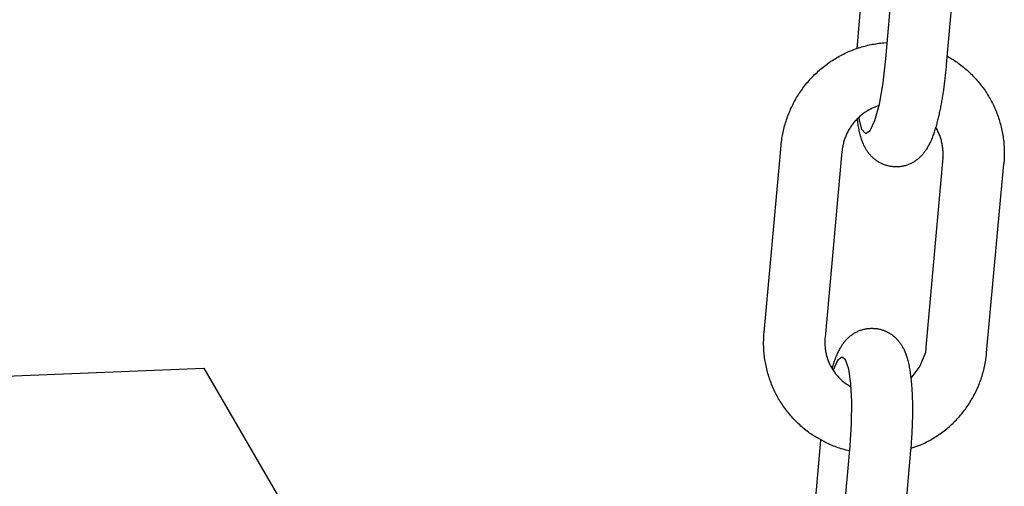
# Model space of a CAD drawing. Extents: x -169 to 2224, y 0 to 2796.
# Tile 184 of 256: x 1568.867 to 1570.761, y 416.155 to 417.053. Entities that reach past the tile are written whole.
import ezdxf

# ---------------------------------------------------------------- set-up
doc = ezdxf.new("R2010")
doc.units = 0
doc.header["$MEASUREMENT"] = 0
doc.layers.add('FILL-CAP', color=1, linetype='CONTINUOUS')
doc.layers.add('SPILL-BUCKET', color=1, linetype='CONTINUOUS')

msp = doc.modelspace()

# ---------------------------------------------------------------- linework, layer by layer
at = {"layer": 'FILL-CAP', "linetype": 'Continuous'}
for p, q in [((1566.8217, 416.28395), (1569.22093, 416.38242)), ((1569.22093, 416.38242), (1569.42927, 416.024))]:
    msp.add_line(p, q, dxfattribs=at)
at = {"layer": 'SPILL-BUCKET', "color": 1, "linetype": 'Continuous'}
for p, q in [((1570.47864, 417.00437), (1570.50857, 417.34614)), ((1570.53339, 416.97749), (1570.5647, 417.33494)), ((1570.68117, 417.32664), (1570.64965, 416.96671)), ((1570.52301, 417.00778), (1570.52609, 417.0081)), ((1570.52609, 417.0081), (1570.52917, 417.00838)), ((1570.52917, 417.00838), (1570.53614, 417.00887)), ((1570.45475, 416.98817), (1570.45756, 416.98949)), ((1570.45756, 416.98949), (1570.46039, 416.99077)), ((1570.46039, 416.99077), (1570.46325, 416.99201)), ((1570.46325, 416.99201), (1570.46611, 416.9932)), ((1570.46611, 416.9932), (1570.469, 416.99436)), ((1570.469, 416.99436), (1570.4719, 416.99547)), ((1570.4719, 416.99547), (1570.47481, 416.99654)), ((1570.47481, 416.99654), (1570.47774, 416.99757)), ((1570.47774, 416.99757), (1570.48069, 416.99856)), ((1570.47807, 416.99766), (1570.4783, 417.00041)), ((1570.4783, 417.00041), (1570.47846, 417.00239)), ((1570.47846, 417.00239), (1570.47864, 417.00437)), ((1570.48069, 416.99856), (1570.48364, 416.9995)), ((1570.48364, 416.9995), (1570.48661, 417.0004)), ((1570.48661, 417.0004), (1570.48959, 417.00126)), ((1570.48959, 417.00126), (1570.49259, 417.00207)), ((1570.49259, 417.00207), (1570.49559, 417.00284)), ((1570.49559, 417.00284), (1570.49861, 417.00356)), ((1570.49861, 417.00356), (1570.50163, 417.00425)), ((1570.50163, 417.00425), (1570.50466, 417.00488)), ((1570.50466, 417.00488), (1570.5077, 417.00547)), ((1570.5077, 417.00547), (1570.51075, 417.00602)), ((1570.51075, 417.00602), (1570.51381, 417.00653)), ((1570.51381, 417.00653), (1570.51687, 417.00699)), ((1570.51687, 417.00699), (1570.51994, 417.0074)), ((1570.51994, 417.0074), (1570.52301, 417.00778)), ((1570.42259, 416.96923), (1570.42515, 416.97102)), ((1570.42515, 416.97102), (1570.42772, 416.97277)), ((1570.42772, 416.97277), (1570.43032, 416.97448)), ((1570.43032, 416.97448), (1570.43295, 416.97616)), ((1570.43295, 416.97616), (1570.4356, 416.9778)), ((1570.4356, 416.9778), (1570.43827, 416.9794)), ((1570.43827, 416.9794), (1570.44096, 416.98096)), ((1570.44096, 416.98096), (1570.44368, 416.98248)), ((1570.44368, 416.98248), (1570.44642, 416.98396)), ((1570.44642, 416.98396), (1570.44917, 416.98541)), ((1570.44917, 416.98541), (1570.45195, 416.98681)), ((1570.45195, 416.98681), (1570.45475, 416.98817)), ((1570.52807, 416.93128), (1570.53339, 416.97749)), ((1570.65107, 416.98284), (1570.6519, 416.98239)), ((1570.6519, 416.98239), (1570.65459, 416.98087)), ((1570.65459, 416.98087), (1570.65725, 416.97932)), ((1570.65725, 416.97932), (1570.65988, 416.97773)), ((1570.65988, 416.97773), (1570.6625, 416.9761)), ((1570.6625, 416.9761), (1570.66509, 416.97443)), ((1570.66509, 416.97443), (1570.66766, 416.97272)), ((1570.66766, 416.97272), (1570.6702, 416.97098)), ((1570.6702, 416.97098), (1570.67271, 416.9692)), ((1570.39856, 416.94938), (1570.40084, 416.95151)), ((1570.40084, 416.95151), (1570.40314, 416.95362)), ((1570.40314, 416.95362), (1570.40547, 416.9557)), ((1570.40547, 416.9557), (1570.40784, 416.95773)), ((1570.40784, 416.95773), (1570.41023, 416.95974)), ((1570.41023, 416.95974), (1570.41265, 416.96171)), ((1570.41265, 416.96171), (1570.41509, 416.96364)), ((1570.41509, 416.96364), (1570.41757, 416.96554)), ((1570.41757, 416.96554), (1570.42007, 416.9674)), ((1570.42007, 416.9674), (1570.42259, 416.96923)), ((1570.64829, 416.95249), (1570.648, 416.9497)), ((1570.64858, 416.9553), (1570.64829, 416.95249)), ((1570.64885, 416.95811), (1570.64858, 416.9553)), ((1570.64912, 416.96092), (1570.64885, 416.95811)), ((1570.64938, 416.96374), (1570.64912, 416.96092)), ((1570.64952, 416.96522), (1570.64938, 416.96374)), ((1570.64965, 416.96671), (1570.64952, 416.96522)), ((1570.67271, 416.9692), (1570.6752, 416.96738)), ((1570.6752, 416.96738), (1570.67766, 416.96553)), ((1570.67766, 416.96553), (1570.6801, 416.96364)), ((1570.6801, 416.96364), (1570.68251, 416.96171)), ((1570.68251, 416.96171), (1570.68489, 416.95975)), ((1570.68489, 416.95975), (1570.68724, 416.95776)), ((1570.68724, 416.95776), (1570.68956, 416.95573)), ((1570.68956, 416.95573), (1570.69185, 416.95367)), ((1570.69185, 416.95367), (1570.69411, 416.95157)), ((1570.69411, 416.95157), (1570.69635, 416.94944)), ((1570.38152, 416.93113), (1570.38353, 416.93351)), ((1570.38353, 416.93351), (1570.38558, 416.93587)), ((1570.38558, 416.93587), (1570.38766, 416.9382)), ((1570.38766, 416.9382), (1570.38978, 416.9405)), ((1570.38978, 416.9405), (1570.39193, 416.94277)), ((1570.39193, 416.94277), (1570.39411, 416.945)), ((1570.39411, 416.945), (1570.39632, 416.9472)), ((1570.39632, 416.9472), (1570.39856, 416.94938)), ((1570.64609, 416.93308), (1570.64574, 416.93035)), ((1570.64642, 416.93583), (1570.64609, 416.93308)), ((1570.64676, 416.93859), (1570.64642, 416.93583)), ((1570.64708, 416.94135), (1570.64676, 416.93859)), ((1570.6474, 416.94413), (1570.64708, 416.94135)), ((1570.6477, 416.94691), (1570.6474, 416.94413)), ((1570.648, 416.9497), (1570.6477, 416.94691)), ((1570.69635, 416.94944), (1570.69854, 416.94728)), ((1570.69854, 416.94728), (1570.70071, 416.94508)), ((1570.70071, 416.94508), (1570.70285, 416.94286)), ((1570.70285, 416.94286), (1570.70495, 416.9406)), ((1570.70495, 416.9406), (1570.70703, 416.93831)), ((1570.70703, 416.93831), (1570.70906, 416.93599)), ((1570.70906, 416.93599), (1570.71107, 416.93364)), ((1570.71107, 416.93364), (1570.71304, 416.93127)), ((1570.36665, 416.91103), (1570.36838, 416.91364)), ((1570.36838, 416.91364), (1570.37015, 416.91622)), ((1570.37015, 416.91622), (1570.37196, 416.91877)), ((1570.37196, 416.91877), (1570.3738, 416.9213)), ((1570.3738, 416.9213), (1570.37567, 416.92379)), ((1570.37567, 416.92379), (1570.37759, 416.92627)), ((1570.37759, 416.92627), (1570.37953, 416.92871)), ((1570.37953, 416.92871), (1570.38152, 416.93113)), ((1570.52079, 416.89052), (1570.52807, 416.93128)), ((1570.6435, 416.91416), (1570.6431, 416.9115)), ((1570.64389, 416.91682), (1570.6435, 416.91416)), ((1570.64427, 416.91951), (1570.64389, 416.91682)), ((1570.64465, 416.9222), (1570.64427, 416.91951)), ((1570.64502, 416.92491), (1570.64465, 416.9222)), ((1570.64538, 416.92762), (1570.64502, 416.92491)), ((1570.64574, 416.93035), (1570.64538, 416.92762)), ((1570.71304, 416.93127), (1570.71497, 416.92886)), ((1570.71497, 416.92886), (1570.71687, 416.92642)), ((1570.71687, 416.92642), (1570.71874, 416.92396)), ((1570.71874, 416.92396), (1570.72057, 416.92147)), ((1570.72057, 416.92147), (1570.72236, 416.91896)), ((1570.72236, 416.91896), (1570.72412, 416.91641)), ((1570.72412, 416.91641), (1570.72584, 416.91384)), ((1570.72584, 416.91384), (1570.72753, 416.91125)), ((1570.3556, 416.89215), (1570.35706, 416.89492)), ((1570.35706, 416.89492), (1570.35856, 416.89766)), ((1570.35856, 416.89766), (1570.3601, 416.90038)), ((1570.3601, 416.90038), (1570.36168, 416.90308)), ((1570.36168, 416.90308), (1570.3633, 416.90576)), ((1570.3633, 416.90576), (1570.36496, 416.90841)), ((1570.36496, 416.90841), (1570.36665, 416.91103)), ((1570.64054, 416.89587), (1570.64009, 416.89332)), ((1570.64099, 416.89844), (1570.64054, 416.89587)), ((1570.64142, 416.90102), (1570.64099, 416.89844)), ((1570.64185, 416.90362), (1570.64142, 416.90102)), ((1570.64227, 416.90623), (1570.64185, 416.90362)), ((1570.64269, 416.90886), (1570.64227, 416.90623)), ((1570.6431, 416.9115), (1570.64269, 416.90886)), ((1570.72753, 416.91125), (1570.72917, 416.90863)), ((1570.72917, 416.90863), (1570.73078, 416.90599)), ((1570.73078, 416.90599), (1570.73235, 416.90332)), ((1570.73235, 416.90332), (1570.73388, 416.90063)), ((1570.73388, 416.90063), (1570.73537, 416.89792)), ((1570.73537, 416.89792), (1570.73682, 416.89518)), ((1570.73682, 416.89518), (1570.73824, 416.89243)), ((1570.34766, 416.87516), (1570.34888, 416.87804)), ((1570.34888, 416.87804), (1570.35014, 416.8809)), ((1570.35014, 416.8809), (1570.35144, 416.88374)), ((1570.35144, 416.88374), (1570.35279, 416.88657)), ((1570.35279, 416.88657), (1570.35417, 416.88937)), ((1570.35417, 416.88937), (1570.3556, 416.89215)), ((1570.49444, 416.87526), (1570.4927, 416.87409)), ((1570.4962, 416.87639), (1570.49444, 416.87526)), ((1570.49799, 416.87748), (1570.4962, 416.87639)), ((1570.4998, 416.87854), (1570.49799, 416.87748)), ((1570.50162, 416.87956), (1570.4998, 416.87854)), ((1570.50347, 416.88054), (1570.50162, 416.87956)), ((1570.50534, 416.88148), (1570.50347, 416.88054)), ((1570.50723, 416.88238), (1570.50534, 416.88148)), ((1570.50913, 416.88324), (1570.50723, 416.88238)), ((1570.51105, 416.88406), (1570.50913, 416.88324)), ((1570.52001, 416.88765), (1570.51105, 416.88406)), ((1570.51223, 416.85894), (1570.52079, 416.89052)), ((1570.63669, 416.87591), (1570.63618, 416.87349)), ((1570.6372, 416.87835), (1570.63669, 416.87591)), ((1570.6377, 416.8808), (1570.6372, 416.87835)), ((1570.6382, 416.88327), (1570.6377, 416.8808)), ((1570.63868, 416.88576), (1570.6382, 416.88327)), ((1570.63916, 416.88826), (1570.63868, 416.88576)), ((1570.63963, 416.89078), (1570.63916, 416.88826)), ((1570.64009, 416.89332), (1570.63963, 416.89078)), ((1570.73824, 416.89243), (1570.73961, 416.88965)), ((1570.73961, 416.88965), (1570.74094, 416.88686)), ((1570.74094, 416.88686), (1570.74223, 416.88404)), ((1570.74223, 416.88404), (1570.74349, 416.88121)), ((1570.74349, 416.88121), (1570.7447, 416.87835)), ((1570.7447, 416.87835), (1570.74587, 416.87548)), ((1570.74587, 416.87548), (1570.747, 416.87259)), ((1570.34028, 416.85457), (1570.3412, 416.85755)), ((1570.3412, 416.85755), (1570.34217, 416.86052)), ((1570.34217, 416.86052), (1570.34319, 416.86348)), ((1570.34319, 416.86348), (1570.34424, 416.86643)), ((1570.34424, 416.86643), (1570.34534, 416.86935)), ((1570.34534, 416.86935), (1570.34648, 416.87227)), ((1570.34648, 416.87227), (1570.34766, 416.87516)), ((1570.4739, 416.85738), (1570.47253, 416.85578)), ((1570.47531, 416.85895), (1570.4739, 416.85738)), ((1570.47674, 416.86048), (1570.47531, 416.85895)), ((1570.47821, 416.86199), (1570.47674, 416.86048)), ((1570.47971, 416.86347), (1570.47821, 416.86199)), ((1570.47851, 416.86152), (1570.47843, 416.8622)), ((1570.47882, 416.85908), (1570.47851, 416.86152)), ((1570.47915, 416.85668), (1570.47882, 416.85908)), ((1570.4795, 416.85422), (1570.47915, 416.85668)), ((1570.48123, 416.86491), (1570.47971, 416.86347)), ((1570.48089, 416.86452), (1570.48673, 416.84232)), ((1570.48279, 416.86632), (1570.48123, 416.86491)), ((1570.48437, 416.8677), (1570.48279, 416.86632)), ((1570.48599, 416.86905), (1570.48437, 416.8677)), ((1570.48763, 416.87036), (1570.48599, 416.86905)), ((1570.48929, 416.87164), (1570.48763, 416.87036)), ((1570.49098, 416.87288), (1570.48929, 416.87164)), ((1570.4927, 416.87409), (1570.49098, 416.87288)), ((1570.50314, 416.8394), (1570.51223, 416.85894)), ((1570.63228, 416.85697), (1570.63168, 416.85468)), ((1570.63287, 416.85929), (1570.63228, 416.85697)), ((1570.63344, 416.86161), (1570.63287, 416.85929)), ((1570.63401, 416.86396), (1570.63344, 416.86161)), ((1570.63457, 416.86632), (1570.63401, 416.86396)), ((1570.63511, 416.86869), (1570.63457, 416.86632)), ((1570.63565, 416.87108), (1570.63511, 416.86869)), ((1570.63618, 416.87349), (1570.63565, 416.87108)), ((1570.747, 416.87259), (1570.74808, 416.86969)), ((1570.74808, 416.86969), (1570.74913, 416.86677)), ((1570.74913, 416.86677), (1570.75013, 416.86383)), ((1570.75013, 416.86383), (1570.75109, 416.86088)), ((1570.75109, 416.86088), (1570.75201, 416.85791)), ((1570.75201, 416.85791), (1570.75288, 416.85493)), ((1570.33562, 416.83641), (1570.33628, 416.83946)), ((1570.33628, 416.83946), (1570.337, 416.84251)), ((1570.337, 416.84251), (1570.33775, 416.84554)), ((1570.33775, 416.84554), (1570.33855, 416.84856)), ((1570.33855, 416.84856), (1570.33939, 416.85157)), ((1570.33939, 416.85157), (1570.34028, 416.85457)), ((1570.46071, 416.83839), (1570.45973, 416.83652)), ((1570.46173, 416.84023), (1570.46071, 416.83839)), ((1570.46278, 416.84206), (1570.46173, 416.84023)), ((1570.46388, 416.84386), (1570.46278, 416.84206)), ((1570.46501, 416.84564), (1570.46388, 416.84386)), ((1570.46617, 416.84739), (1570.46501, 416.84564)), ((1570.46738, 416.84912), (1570.46617, 416.84739)), ((1570.46861, 416.85083), (1570.46738, 416.84912)), ((1570.46988, 416.85251), (1570.46861, 416.85083)), ((1570.47119, 416.85416), (1570.46988, 416.85251)), ((1570.47253, 416.85578), (1570.47119, 416.85416)), ((1570.47987, 416.8518), (1570.4795, 416.85422)), ((1570.48028, 416.84932), (1570.47987, 416.8518)), ((1570.4807, 416.84687), (1570.48028, 416.84932)), ((1570.48116, 416.84434), (1570.4807, 416.84687)), ((1570.48165, 416.84185), (1570.48116, 416.84434)), ((1570.48218, 416.8393), (1570.48165, 416.84185)), ((1570.48274, 416.83678), (1570.48218, 416.8393)), ((1570.48673, 416.84232), (1570.49438, 416.83369)), ((1570.49438, 416.83369), (1570.50314, 416.8394)), ((1570.62707, 416.83883), (1570.62634, 416.83659)), ((1570.62778, 416.84109), (1570.62707, 416.83883)), ((1570.62847, 416.84332), (1570.62778, 416.84109)), ((1570.62915, 416.84559), (1570.62847, 416.84332)), ((1570.6298, 416.84784), (1570.62915, 416.84559)), ((1570.63071, 416.84324), (1570.62922, 416.84578)), ((1570.63045, 416.85011), (1570.6298, 416.84784)), ((1570.63107, 416.85238), (1570.63045, 416.85011)), ((1570.63171, 416.84142), (1570.63071, 416.84324)), ((1570.63168, 416.85468), (1570.63107, 416.85238)), ((1570.63267, 416.83958), (1570.63171, 416.84142)), ((1570.63359, 416.83773), (1570.63267, 416.83958)), ((1570.63448, 416.83585), (1570.63359, 416.83773)), ((1570.75288, 416.85493), (1570.75372, 416.85194)), ((1570.75372, 416.85194), (1570.75451, 416.84894)), ((1570.75451, 416.84894), (1570.75525, 416.84592)), ((1570.75525, 416.84592), (1570.75595, 416.84289)), ((1570.75595, 416.84289), (1570.75661, 416.83986)), ((1570.75661, 416.83986), (1570.75723, 416.83681)), ((1570.33253, 416.81794), (1570.33293, 416.82103)), ((1570.33293, 416.82103), (1570.33338, 416.82412)), ((1570.33338, 416.82412), (1570.33387, 416.82721)), ((1570.33387, 416.82721), (1570.33441, 416.83028)), ((1570.33441, 416.83028), (1570.33499, 416.83335)), ((1570.33499, 416.83335), (1570.33562, 416.83641)), ((1570.45268, 416.81895), (1570.4521, 416.81693)), ((1570.4533, 416.82096), (1570.45268, 416.81895)), ((1570.45396, 416.82296), (1570.4533, 416.82096)), ((1570.45467, 416.82495), (1570.45396, 416.82296)), ((1570.45541, 416.82692), (1570.45467, 416.82495)), ((1570.45619, 416.82887), (1570.45541, 416.82692)), ((1570.45702, 416.83081), (1570.45619, 416.82887)), ((1570.45788, 416.83273), (1570.45702, 416.83081)), ((1570.45879, 416.83464), (1570.45788, 416.83273)), ((1570.45973, 416.83652), (1570.45879, 416.83464)), ((1570.48332, 416.83429), (1570.48274, 416.83678)), ((1570.48395, 416.83183), (1570.48332, 416.83429)), ((1570.48456, 416.82954), (1570.48395, 416.83183)), ((1570.48521, 416.82726), (1570.48456, 416.82954)), ((1570.48584, 416.82519), (1570.48521, 416.82726)), ((1570.4865, 416.82313), (1570.48584, 416.82519)), ((1570.48713, 416.82126), (1570.4865, 416.82313)), ((1570.4878, 416.8194), (1570.48713, 416.82126)), ((1570.48844, 416.81769), (1570.4878, 416.8194)), ((1570.62023, 416.8205), (1570.61919, 416.81815)), ((1570.62125, 416.82289), (1570.62023, 416.8205)), ((1570.62219, 416.82519), (1570.62125, 416.82289)), ((1570.6231, 416.82753), (1570.62219, 416.82519)), ((1570.62395, 416.82979), (1570.6231, 416.82753)), ((1570.62478, 416.83208), (1570.62395, 416.82979)), ((1570.62557, 416.83432), (1570.62478, 416.83208)), ((1570.62634, 416.83659), (1570.62557, 416.83432)), ((1570.63532, 416.83395), (1570.63448, 416.83585)), ((1570.63613, 416.83203), (1570.63532, 416.83395)), ((1570.63689, 416.8301), (1570.63613, 416.83203)), ((1570.63761, 416.82815), (1570.63689, 416.8301)), ((1570.63829, 416.82619), (1570.63761, 416.82815)), ((1570.63893, 416.82421), (1570.63829, 416.82619)), ((1570.63953, 416.82221), (1570.63893, 416.82421)), ((1570.64009, 416.8202), (1570.63953, 416.82221)), ((1570.6406, 416.81819), (1570.64009, 416.8202)), ((1570.75723, 416.83681), (1570.7578, 416.83375)), ((1570.7578, 416.83375), (1570.75833, 416.83069)), ((1570.75833, 416.83069), (1570.75881, 416.82762)), ((1570.75881, 416.82762), (1570.75925, 416.82453)), ((1570.75925, 416.82453), (1570.75965, 416.82145)), ((1570.75965, 416.82145), (1570.75999, 416.81835)), ((1570.29904, 416.45109), (1570.33179, 416.81104)), ((1570.33179, 416.81104), (1570.33197, 416.81294)), ((1570.33197, 416.81294), (1570.33217, 416.81484)), ((1570.33217, 416.81484), (1570.33253, 416.81794)), ((1570.44902, 416.80078), (1570.44885, 416.79905)), ((1570.44922, 416.8025), (1570.44902, 416.80078)), ((1570.4495, 416.80458), (1570.44922, 416.8025)), ((1570.44983, 416.80666), (1570.4495, 416.80458)), ((1570.4502, 416.80873), (1570.44983, 416.80666)), ((1570.45061, 416.81079), (1570.4502, 416.80873)), ((1570.45106, 416.81285), (1570.45061, 416.81079)), ((1570.45156, 416.81489), (1570.45106, 416.81285)), ((1570.4521, 416.81693), (1570.45156, 416.81489)), ((1570.48912, 416.81599), (1570.48844, 416.81769)), ((1570.48978, 416.8144), (1570.48912, 416.81599)), ((1570.49047, 416.81282), (1570.48978, 416.8144)), ((1570.49114, 416.81134), (1570.49047, 416.81282)), ((1570.49185, 416.80985), (1570.49114, 416.81134)), ((1570.49255, 416.80845), (1570.49185, 416.80985)), ((1570.49329, 416.80704), (1570.49255, 416.80845)), ((1570.49403, 416.80569), (1570.49329, 416.80704)), ((1570.49479, 416.80434), (1570.49403, 416.80569)), ((1570.49556, 416.80304), (1570.49479, 416.80434)), ((1570.49637, 416.80174), (1570.49556, 416.80304)), ((1570.49718, 416.80049), (1570.49637, 416.80174)), ((1570.49802, 416.79923), (1570.49718, 416.80049)), ((1570.60875, 416.79974), (1570.6078, 416.79842)), ((1570.60967, 416.80105), (1570.60875, 416.79974)), ((1570.61062, 416.80246), (1570.60967, 416.80105)), ((1570.61153, 416.80387), (1570.61062, 416.80246)), ((1570.61248, 416.80539), (1570.61153, 416.80387)), ((1570.61339, 416.80692), (1570.61248, 416.80539)), ((1570.61435, 416.80859), (1570.61339, 416.80692)), ((1570.61528, 416.81027), (1570.61435, 416.80859)), ((1570.61626, 416.81213), (1570.61528, 416.81027)), ((1570.61721, 416.814), (1570.61626, 416.81213)), ((1570.61822, 416.81607), (1570.61721, 416.814)), ((1570.61919, 416.81815), (1570.61822, 416.81607)), ((1570.64108, 416.81615), (1570.6406, 416.81819)), ((1570.64151, 416.81411), (1570.64108, 416.81615)), ((1570.64189, 416.81206), (1570.64151, 416.81411)), ((1570.64224, 416.81), (1570.64189, 416.81206)), ((1570.64254, 416.80793), (1570.64224, 416.81)), ((1570.6428, 416.80586), (1570.64254, 416.80793)), ((1570.64301, 416.80378), (1570.6428, 416.80586)), ((1570.64318, 416.8017), (1570.64301, 416.80378)), ((1570.64331, 416.79961), (1570.64318, 416.8017)), ((1570.6434, 416.79751), (1570.64331, 416.79961)), ((1570.75999, 416.81835), (1570.7603, 416.81526)), ((1570.7603, 416.81526), (1570.76056, 416.81215)), ((1570.76056, 416.81215), (1570.76078, 416.80905)), ((1570.76078, 416.80905), (1570.76095, 416.80593)), ((1570.76095, 416.80593), (1570.76108, 416.80282)), ((1570.76108, 416.80282), (1570.76116, 416.7997)), ((1570.76116, 416.7997), (1570.7612, 416.79659)), ((1570.44885, 416.79905), (1570.41633, 416.44159)), ((1570.49888, 416.79801), (1570.49802, 416.79923)), ((1570.49977, 416.79679), (1570.49888, 416.79801)), ((1570.50068, 416.79561), (1570.49977, 416.79679)), ((1570.50162, 416.79443), (1570.50068, 416.79561)), ((1570.50258, 416.79327), (1570.50162, 416.79443)), ((1570.50358, 416.79213), (1570.50258, 416.79327)), ((1570.50459, 416.79101), (1570.50358, 416.79213)), ((1570.50564, 416.7899), (1570.50459, 416.79101)), ((1570.50671, 416.78882), (1570.50564, 416.7899)), ((1570.50782, 416.78775), (1570.50671, 416.78882)), ((1570.50895, 416.78671), (1570.50782, 416.78775)), ((1570.51011, 416.78568), (1570.50895, 416.78671)), ((1570.5113, 416.78468), (1570.51011, 416.78568)), ((1570.51251, 416.7837), (1570.5113, 416.78468)), ((1570.51376, 416.78275), (1570.51251, 416.7837)), ((1570.51503, 416.78183), (1570.51376, 416.78275)), ((1570.51633, 416.78092), (1570.51503, 416.78183)), ((1570.51766, 416.78005), (1570.51633, 416.78092)), ((1570.59057, 416.78145), (1570.58917, 416.7805)), ((1570.59181, 416.78234), (1570.59057, 416.78145)), ((1570.59302, 416.78325), (1570.59181, 416.78234)), ((1570.59421, 416.78418), (1570.59302, 416.78325)), ((1570.59537, 416.78513), (1570.59421, 416.78418)), ((1570.59652, 416.78611), (1570.59537, 416.78513)), ((1570.59764, 416.78711), (1570.59652, 416.78611)), ((1570.59874, 416.78813), (1570.59764, 416.78711)), ((1570.59981, 416.78917), (1570.59874, 416.78813)), ((1570.60088, 416.79024), (1570.59981, 416.78917)), ((1570.6019, 416.79133), (1570.60088, 416.79024)), ((1570.60293, 416.79245), (1570.6019, 416.79133)), ((1570.60393, 416.79358), (1570.60293, 416.79245)), ((1570.60492, 416.79476), (1570.60393, 416.79358)), ((1570.60589, 416.79594), (1570.60492, 416.79476)), ((1570.60686, 416.79718), (1570.60589, 416.79594)), ((1570.6078, 416.79842), (1570.60686, 416.79718)), ((1570.64317, 416.78703), (1570.61065, 416.42957)), ((1570.64317, 416.78703), (1570.6433, 416.78913)), ((1570.6433, 416.78913), (1570.64339, 416.79123)), ((1570.64339, 416.79123), (1570.64344, 416.79332)), ((1570.64344, 416.79542), (1570.6434, 416.79751)), ((1570.64344, 416.79332), (1570.64344, 416.79542)), ((1570.76072, 416.78101), (1570.76053, 416.77838)), ((1570.76091, 416.78412), (1570.76072, 416.78101)), ((1570.76105, 416.78724), (1570.76091, 416.78412)), ((1570.76114, 416.79035), (1570.76105, 416.78724)), ((1570.76119, 416.79347), (1570.76114, 416.79035)), ((1570.7612, 416.79659), (1570.76119, 416.79347)), ((1570.51902, 416.77921), (1570.51766, 416.78005)), ((1570.5204, 416.7784), (1570.51902, 416.77921)), ((1570.52264, 416.77718), (1570.5204, 416.7784)), ((1570.5232, 416.77689), (1570.52292, 416.77703)), ((1570.52362, 416.77667), (1570.5232, 416.77689)), ((1570.52422, 416.77638), (1570.52362, 416.77667)), ((1570.52481, 416.77609), (1570.52422, 416.77638)), ((1570.52629, 416.7754), (1570.52481, 416.77609)), ((1570.52778, 416.77475), (1570.52629, 416.7754)), ((1570.52929, 416.77413), (1570.52778, 416.77475)), ((1570.53083, 416.77356), (1570.52929, 416.77413)), ((1570.53238, 416.77302), (1570.53083, 416.77356)), ((1570.53395, 416.77252), (1570.53238, 416.77302)), ((1570.53554, 416.77206), (1570.53395, 416.77252)), ((1570.53715, 416.77164), (1570.53554, 416.77206)), ((1570.53877, 416.77127), (1570.53715, 416.77164)), ((1570.5404, 416.77093), (1570.53877, 416.77127)), ((1570.54205, 416.77064), (1570.5404, 416.77093)), ((1570.5437, 416.77039), (1570.54205, 416.77064)), ((1570.54537, 416.77017), (1570.5437, 416.77039)), ((1570.54705, 416.77002), (1570.54537, 416.77017)), ((1570.5473, 416.77001), (1570.54705, 416.77002)), ((1570.54755, 416.76999), (1570.5473, 416.77001)), ((1570.54902, 416.76987), (1570.54755, 416.76998)), ((1570.55046, 416.76979), (1570.54902, 416.76988)), ((1570.55189, 416.76972), (1570.55046, 416.76979)), ((1570.55359, 416.7697), (1570.55189, 416.76972)), ((1570.55529, 416.76972), (1570.55359, 416.7697)), ((1570.55699, 416.76978), (1570.55529, 416.76972)), ((1570.55869, 416.7699), (1570.55699, 416.76978)), ((1570.5604, 416.77006), (1570.55869, 416.7699)), ((1570.56209, 416.77026), (1570.5604, 416.77006)), ((1570.56379, 416.77051), (1570.56209, 416.77026)), ((1570.56548, 416.77081), (1570.56379, 416.77051)), ((1570.56717, 416.77115), (1570.56548, 416.77081)), ((1570.56884, 416.77155), (1570.56717, 416.77115)), ((1570.57051, 416.77198), (1570.56884, 416.77155)), ((1570.57216, 416.77246), (1570.57051, 416.77198)), ((1570.5738, 416.77298), (1570.57216, 416.77246)), ((1570.57543, 416.77355), (1570.5738, 416.77298)), ((1570.57704, 416.77417), (1570.57543, 416.77355)), ((1570.57863, 416.77482), (1570.57704, 416.77417)), ((1570.58021, 416.77552), (1570.57863, 416.77482)), ((1570.58176, 416.77625), (1570.58021, 416.77552)), ((1570.58329, 416.77703), (1570.58176, 416.77625)), ((1570.5848, 416.77784), (1570.58329, 416.77703)), ((1570.58629, 416.7787), (1570.5848, 416.77784)), ((1570.58774, 416.77958), (1570.58629, 416.7787)), ((1570.58917, 416.7805), (1570.58774, 416.77958)), ((1570.72723, 416.41214), (1570.76031, 416.77576)), ((1570.76053, 416.77838), (1570.76031, 416.77576)), ((1570.49574, 416.45832), (1570.49744, 416.45857)), ((1570.49744, 416.45857), (1570.49914, 416.45878)), ((1570.49914, 416.45878), (1570.50084, 416.45894)), ((1570.50084, 416.45894), (1570.50254, 416.45905)), ((1570.50254, 416.45905), (1570.50425, 416.45911)), ((1570.50425, 416.45911), (1570.50594, 416.45914)), ((1570.50594, 416.45914), (1570.50764, 416.45911)), ((1570.50764, 416.45911), (1570.50908, 416.45905)), ((1570.50908, 416.45905), (1570.51051, 416.45895)), ((1570.51051, 416.45896), (1570.51199, 416.45885)), ((1570.51198, 416.45884), (1570.51223, 416.45883)), ((1570.51223, 416.45883), (1570.51249, 416.45881)), ((1570.51249, 416.45881), (1570.51416, 416.45866)), ((1570.51416, 416.45866), (1570.51583, 416.45845)), ((1570.29821, 416.43649), (1570.29831, 416.43961)), ((1570.29831, 416.43961), (1570.29845, 416.44273)), ((1570.29845, 416.44273), (1570.29863, 416.44584)), ((1570.29863, 416.44584), (1570.29882, 416.44847)), ((1570.29882, 416.44847), (1570.29904, 416.45109)), ((1570.41618, 416.43981), (1570.41605, 416.43772)), ((1570.41625, 416.4407), (1570.41618, 416.43981)), ((1570.41633, 416.44159), (1570.41625, 416.4407)), ((1570.45866, 416.43859), (1570.45972, 416.43966)), ((1570.45972, 416.43966), (1570.4608, 416.4407)), ((1570.4608, 416.4407), (1570.4619, 416.44173)), ((1570.4619, 416.44173), (1570.46301, 416.44272)), ((1570.46301, 416.44272), (1570.46416, 416.44371)), ((1570.46416, 416.44371), (1570.46532, 416.44466)), ((1570.46532, 416.44466), (1570.46651, 416.44559)), ((1570.46651, 416.44559), (1570.46772, 416.44649)), ((1570.46772, 416.44649), (1570.46896, 416.44738)), ((1570.46896, 416.44738), (1570.47036, 416.44833)), ((1570.47036, 416.44833), (1570.47179, 416.44925)), ((1570.47179, 416.44925), (1570.47325, 416.45014)), ((1570.47325, 416.45014), (1570.47474, 416.45099)), ((1570.47474, 416.45099), (1570.47624, 416.45181)), ((1570.47624, 416.45181), (1570.47778, 416.45258)), ((1570.47778, 416.45258), (1570.47933, 416.45332)), ((1570.47933, 416.45332), (1570.4809, 416.45402)), ((1570.4809, 416.45402), (1570.48249, 416.45467)), ((1570.48249, 416.45467), (1570.48411, 416.45528)), ((1570.48411, 416.45528), (1570.48573, 416.45585)), ((1570.48573, 416.45585), (1570.48737, 416.45638)), ((1570.48737, 416.45638), (1570.48903, 416.45686)), ((1570.48903, 416.45686), (1570.49069, 416.45729)), ((1570.49069, 416.45729), (1570.49237, 416.45768)), ((1570.49237, 416.45768), (1570.49405, 416.45803)), ((1570.49405, 416.45803), (1570.49574, 416.45832)), ((1570.51583, 416.45845), (1570.51749, 416.45819)), ((1570.51749, 416.45819), (1570.51914, 416.4579)), ((1570.51914, 416.4579), (1570.52077, 416.45757)), ((1570.52077, 416.45757), (1570.52239, 416.45719)), ((1570.52239, 416.45719), (1570.52399, 416.45677)), ((1570.52399, 416.45677), (1570.52558, 416.45631)), ((1570.52558, 416.45631), (1570.52715, 416.45582)), ((1570.52715, 416.45582), (1570.52871, 416.45528)), ((1570.52871, 416.45528), (1570.53024, 416.4547)), ((1570.53024, 416.4547), (1570.53176, 416.45409)), ((1570.53176, 416.45409), (1570.53418, 416.45301)), ((1570.53418, 416.45301), (1570.53472, 416.45275)), ((1570.53472, 416.45275), (1570.53532, 416.45246)), ((1570.53532, 416.45246), (1570.53591, 416.45216)), ((1570.53591, 416.45216), (1570.53633, 416.45195)), ((1570.53633, 416.45195), (1570.53775, 416.4512)), ((1570.53775, 416.4512), (1570.53914, 416.45043)), ((1570.53914, 416.45043), (1570.54052, 416.44962)), ((1570.54052, 416.44962), (1570.54187, 416.44878)), ((1570.54187, 416.44878), (1570.5432, 416.44791)), ((1570.5432, 416.44791), (1570.5445, 416.44701)), ((1570.5445, 416.44701), (1570.54577, 416.44608)), ((1570.54577, 416.44608), (1570.54702, 416.44513)), ((1570.54702, 416.44513), (1570.54824, 416.44415)), ((1570.54824, 416.44415), (1570.54943, 416.44315)), ((1570.54943, 416.44315), (1570.55059, 416.44213)), ((1570.55059, 416.44213), (1570.55172, 416.44108)), ((1570.55172, 416.44108), (1570.55282, 416.44002)), ((1570.55282, 416.44002), (1570.55389, 416.43893)), ((1570.29815, 416.43026), (1570.29816, 416.43338)), ((1570.29819, 416.42714), (1570.29815, 416.43026)), ((1570.29816, 416.43338), (1570.29821, 416.43649)), ((1570.29827, 416.42403), (1570.29819, 416.42714)), ((1570.2984, 416.42091), (1570.29827, 416.42403)), ((1570.29857, 416.4178), (1570.2984, 416.42091)), ((1570.41596, 416.43562), (1570.41592, 416.43353)), ((1570.41592, 416.43353), (1570.41592, 416.43143)), ((1570.41592, 416.43143), (1570.41596, 416.42933)), ((1570.41605, 416.43772), (1570.41596, 416.43562)), ((1570.41596, 416.42933), (1570.41604, 416.42724)), ((1570.41604, 416.42724), (1570.41617, 416.42515)), ((1570.41617, 416.42515), (1570.41634, 416.42307)), ((1570.41634, 416.42307), (1570.41656, 416.42099)), ((1570.41656, 416.42099), (1570.41682, 416.41891)), ((1570.44518, 416.42024), (1570.44614, 416.42191)), ((1570.44614, 416.42191), (1570.44705, 416.42344)), ((1570.44705, 416.42344), (1570.448, 416.42496)), ((1570.448, 416.42496), (1570.44891, 416.42638)), ((1570.44891, 416.42638), (1570.44986, 416.42778)), ((1570.44986, 416.42778), (1570.45078, 416.4291)), ((1570.45078, 416.4291), (1570.45174, 416.43041)), ((1570.45174, 416.43041), (1570.45267, 416.43166)), ((1570.45267, 416.43166), (1570.45365, 416.4329)), ((1570.45365, 416.4329), (1570.45461, 416.43408)), ((1570.45461, 416.43408), (1570.45561, 416.43526)), ((1570.45561, 416.43526), (1570.4566, 416.43639)), ((1570.4566, 416.43639), (1570.45763, 416.43751)), ((1570.45763, 416.43751), (1570.45866, 416.43859)), ((1570.55389, 416.43893), (1570.55494, 416.43783)), ((1570.55494, 416.43783), (1570.55596, 416.43671)), ((1570.55596, 416.43671), (1570.55695, 416.43556)), ((1570.55695, 416.43556), (1570.55791, 416.43441)), ((1570.55791, 416.43441), (1570.55885, 416.43323)), ((1570.55885, 416.43323), (1570.55976, 416.43204)), ((1570.55976, 416.43204), (1570.56065, 416.43082)), ((1570.56065, 416.43082), (1570.56151, 416.4296)), ((1570.56151, 416.4296), (1570.56235, 416.42835)), ((1570.56235, 416.42835), (1570.56317, 416.42709)), ((1570.56317, 416.42709), (1570.56397, 416.42579)), ((1570.56397, 416.42579), (1570.56474, 416.4245)), ((1570.56474, 416.4245), (1570.56551, 416.42315)), ((1570.56551, 416.42315), (1570.56624, 416.4218)), ((1570.56624, 416.4218), (1570.56698, 416.42039)), ((1570.29879, 416.41469), (1570.29857, 416.4178)), ((1570.29905, 416.41159), (1570.29879, 416.41469)), ((1570.29936, 416.40849), (1570.29905, 416.41159)), ((1570.29971, 416.4054), (1570.29936, 416.40849)), ((1570.3001, 416.40231), (1570.29971, 416.4054)), ((1570.30054, 416.39923), (1570.3001, 416.40231)), ((1570.41682, 416.41891), (1570.41712, 416.41685)), ((1570.41712, 416.41685), (1570.41746, 416.41479)), ((1570.41746, 416.41479), (1570.41785, 416.41273)), ((1570.41785, 416.41273), (1570.41828, 416.41069)), ((1570.41828, 416.41069), (1570.41875, 416.40866)), ((1570.41875, 416.40866), (1570.41927, 416.40664)), ((1570.41927, 416.40664), (1570.41982, 416.40463)), ((1570.41982, 416.40463), (1570.42042, 416.40264)), ((1570.42042, 416.40264), (1570.42106, 416.40066)), ((1570.43644, 416.40131), (1570.43735, 416.40364)), ((1570.43735, 416.40364), (1570.43829, 416.40595)), ((1570.43829, 416.40595), (1570.4393, 416.40833)), ((1570.4393, 416.40833), (1570.44035, 416.41068)), ((1570.4485, 416.40379), (1570.44034, 416.39687)), ((1570.44035, 416.41068), (1570.44132, 416.41277)), ((1570.44132, 416.41277), (1570.44232, 416.41484)), ((1570.44232, 416.41484), (1570.44327, 416.4167)), ((1570.44327, 416.4167), (1570.44425, 416.41857)), ((1570.44425, 416.41857), (1570.44518, 416.42024)), ((1570.45596, 416.3984), (1570.4485, 416.40379)), ((1570.56698, 416.42039), (1570.56768, 416.41898)), ((1570.56768, 416.41898), (1570.56839, 416.41749)), ((1570.56839, 416.41749), (1570.56907, 416.41601)), ((1570.56907, 416.41601), (1570.56976, 416.41443)), ((1570.56976, 416.41443), (1570.57041, 416.41285)), ((1570.57041, 416.41285), (1570.57109, 416.41114)), ((1570.57109, 416.41114), (1570.57173, 416.40944)), ((1570.57173, 416.40944), (1570.5724, 416.40757)), ((1570.5724, 416.40757), (1570.57303, 416.4057)), ((1570.57303, 416.4057), (1570.5737, 416.40364)), ((1570.5737, 416.40364), (1570.57432, 416.40158)), ((1570.60933, 416.41287), (1570.5989, 416.38619)), ((1570.72588, 416.40071), (1570.72631, 416.4038)), ((1570.72631, 416.4038), (1570.72669, 416.4069)), ((1570.72669, 416.4069), (1570.72697, 416.40951)), ((1570.72697, 416.40951), (1570.72723, 416.41214)), ((1570.30103, 416.39616), (1570.30054, 416.39923)), ((1570.30155, 416.39309), (1570.30103, 416.39616)), ((1570.30212, 416.39004), (1570.30155, 416.39309)), ((1570.30274, 416.38699), (1570.30212, 416.39004)), ((1570.3034, 416.38395), (1570.30274, 416.38699)), ((1570.3041, 416.38092), (1570.3034, 416.38395)), ((1570.42106, 416.40066), (1570.42174, 416.3987)), ((1570.42174, 416.3987), (1570.42247, 416.39674)), ((1570.42247, 416.39674), (1570.42323, 416.39481)), ((1570.42323, 416.39481), (1570.42403, 416.3929)), ((1570.42403, 416.3929), (1570.42488, 416.391)), ((1570.42488, 416.391), (1570.42576, 416.38912)), ((1570.42576, 416.38912), (1570.42668, 416.38726)), ((1570.42668, 416.38726), (1570.42765, 416.38542)), ((1570.42765, 416.38542), (1570.42865, 416.38361)), ((1570.42865, 416.38361), (1570.42968, 416.38182)), ((1570.42987, 416.38152), (1570.43106, 416.38551)), ((1570.43106, 416.38551), (1570.43175, 416.38775)), ((1570.43175, 416.38775), (1570.43247, 416.39001)), ((1570.44034, 416.39687), (1570.43197, 416.37828)), ((1570.43247, 416.39001), (1570.4332, 416.39224)), ((1570.4332, 416.39224), (1570.43397, 416.39451)), ((1570.43397, 416.39451), (1570.43475, 416.39675)), ((1570.43475, 416.39675), (1570.43558, 416.39904)), ((1570.43558, 416.39904), (1570.43644, 416.40131)), ((1570.46189, 416.38071), (1570.45596, 416.3984)), ((1570.57432, 416.40158), (1570.57497, 416.3993)), ((1570.57497, 416.3993), (1570.57559, 416.397)), ((1570.57559, 416.397), (1570.57621, 416.39454)), ((1570.57621, 416.39454), (1570.5768, 416.39206)), ((1570.5768, 416.39206), (1570.57736, 416.38954)), ((1570.57736, 416.38954), (1570.57789, 416.38698)), ((1570.57789, 416.38698), (1570.57837, 416.38449)), ((1570.57837, 416.38449), (1570.57884, 416.38197)), ((1570.5989, 416.38619), (1570.58147, 416.3635)), ((1570.72241, 416.38234), (1570.7231, 416.38538)), ((1570.7231, 416.38538), (1570.72375, 416.38842)), ((1570.72375, 416.38842), (1570.72435, 416.39149)), ((1570.72435, 416.39149), (1570.7249, 416.39455)), ((1570.7249, 416.39455), (1570.72541, 416.39763)), ((1570.72541, 416.39763), (1570.72588, 416.40071)), ((1570.30485, 416.37791), (1570.3041, 416.38092)), ((1570.30564, 416.3749), (1570.30485, 416.37791)), ((1570.30647, 416.37191), (1570.30564, 416.3749)), ((1570.30735, 416.36893), (1570.30647, 416.37191)), ((1570.30826, 416.36597), (1570.30735, 416.36893)), ((1570.30922, 416.36302), (1570.30826, 416.36597)), ((1570.42968, 416.38182), (1570.43076, 416.38005)), ((1570.42968, 416.38182), (1570.43076, 416.38005)), ((1570.43076, 416.38005), (1570.43187, 416.3783)), ((1570.43076, 416.38005), (1570.43187, 416.3783)), ((1570.43187, 416.3783), (1570.43303, 416.37658)), ((1570.43187, 416.3783), (1570.43303, 416.37658)), ((1570.43303, 416.37658), (1570.43421, 416.37489)), ((1570.43421, 416.37489), (1570.43543, 416.37322)), ((1570.43543, 416.37322), (1570.43669, 416.37158)), ((1570.43669, 416.37158), (1570.43799, 416.36996)), ((1570.43799, 416.36996), (1570.43931, 416.36838)), ((1570.43931, 416.36838), (1570.44067, 416.36682)), ((1570.44067, 416.36682), (1570.44206, 416.3653)), ((1570.44206, 416.3653), (1570.44349, 416.3638)), ((1570.44349, 416.3638), (1570.44495, 416.36234)), ((1570.46584, 416.35311), (1570.46189, 416.38071)), ((1570.57884, 416.38197), (1570.57926, 416.37952)), ((1570.57926, 416.37952), (1570.57966, 416.37703)), ((1570.57966, 416.37703), (1570.58003, 416.37461)), ((1570.58003, 416.37461), (1570.58038, 416.37216)), ((1570.58038, 416.37216), (1570.58071, 416.36975)), ((1570.58071, 416.36975), (1570.58102, 416.36731)), ((1570.58102, 416.36731), (1570.58131, 416.3649)), ((1570.58131, 416.3649), (1570.58159, 416.36246)), ((1570.7164, 416.3614), (1570.71738, 416.36435)), ((1570.71738, 416.36435), (1570.71833, 416.36732)), ((1570.71833, 416.36732), (1570.71923, 416.37029)), ((1570.71923, 416.37029), (1570.72009, 416.37329)), ((1570.72009, 416.37329), (1570.72091, 416.37629)), ((1570.72091, 416.37629), (1570.72168, 416.37931)), ((1570.72168, 416.37931), (1570.72241, 416.38234)), ((1570.31023, 416.36008), (1570.30922, 416.36302)), ((1570.31127, 416.35716), (1570.31023, 416.36008)), ((1570.31236, 416.35425), (1570.31127, 416.35716)), ((1570.31349, 416.35136), (1570.31236, 416.35425)), ((1570.31466, 416.34849), (1570.31349, 416.35136)), ((1570.31587, 416.34564), (1570.31466, 416.34849)), ((1570.31712, 416.34281), (1570.31587, 416.34564)), ((1570.44495, 416.36234), (1570.44643, 416.36091)), ((1570.44643, 416.36091), (1570.44795, 416.35952)), ((1570.44795, 416.35952), (1570.4495, 416.35815)), ((1570.4495, 416.35815), (1570.45108, 416.35682)), ((1570.45108, 416.35682), (1570.45268, 416.35553)), ((1570.45268, 416.35553), (1570.45432, 416.35427)), ((1570.45432, 416.35427), (1570.45598, 416.35304)), ((1570.45598, 416.35304), (1570.45767, 416.35186)), ((1570.45767, 416.35186), (1570.45938, 416.35071)), ((1570.45938, 416.35071), (1570.46111, 416.3496)), ((1570.46111, 416.3496), (1570.46287, 416.34852)), ((1570.46287, 416.34852), (1570.46617, 416.34662)), ((1570.46765, 416.31737), (1570.46584, 416.35311)), ((1570.58159, 416.36246), (1570.58184, 416.36005)), ((1570.58184, 416.36005), (1570.58209, 416.3576)), ((1570.58209, 416.3576), (1570.58231, 416.35517)), ((1570.58231, 416.35517), (1570.58253, 416.35271)), ((1570.58253, 416.35271), (1570.58273, 416.35026)), ((1570.58273, 416.35026), (1570.58292, 416.34778)), ((1570.58285, 416.34872), (1570.58292, 416.34778)), ((1570.58292, 416.34778), (1570.5831, 416.3453)), ((1570.5831, 416.3453), (1570.58326, 416.3428)), ((1570.70959, 416.34403), (1570.71083, 416.34688)), ((1570.71083, 416.34688), (1570.71203, 416.34975)), ((1570.71203, 416.34975), (1570.71318, 416.35264)), ((1570.71318, 416.35264), (1570.71429, 416.35555)), ((1570.71429, 416.35555), (1570.71537, 416.35846)), ((1570.71537, 416.35846), (1570.7164, 416.3614)), ((1570.31841, 416.33999), (1570.31712, 416.34281)), ((1570.31975, 416.33719), (1570.31841, 416.33999)), ((1570.32112, 416.33442), (1570.31975, 416.33719)), ((1570.32253, 416.33166), (1570.32112, 416.33442)), ((1570.32398, 416.32893), (1570.32253, 416.33166)), ((1570.32548, 416.32622), (1570.32398, 416.32893)), ((1570.32701, 416.32353), (1570.32548, 416.32622)), ((1570.58326, 416.3428), (1570.58341, 416.3403)), ((1570.58341, 416.3403), (1570.58356, 416.33777)), ((1570.58356, 416.33777), (1570.58369, 416.33525)), ((1570.58369, 416.33525), (1570.58381, 416.33269)), ((1570.58381, 416.33269), (1570.58391, 416.33014)), ((1570.58391, 416.33014), (1570.58401, 416.32756)), ((1570.58401, 416.32756), (1570.5841, 416.32498)), ((1570.69981, 416.32464), (1570.70132, 416.32734)), ((1570.70132, 416.32734), (1570.7028, 416.33007)), ((1570.7028, 416.33007), (1570.70424, 416.33283)), ((1570.70424, 416.33283), (1570.70564, 416.3356)), ((1570.70564, 416.3356), (1570.707, 416.33839)), ((1570.707, 416.33839), (1570.70831, 416.3412)), ((1570.70831, 416.3412), (1570.70959, 416.34403)), ((1570.32858, 416.32086), (1570.32701, 416.32353)), ((1570.33018, 416.31822), (1570.32858, 416.32086)), ((1570.33183, 416.3156), (1570.33018, 416.31822)), ((1570.33351, 416.313), (1570.33183, 416.3156)), ((1570.33523, 416.31043), (1570.33351, 416.313)), ((1570.33699, 416.30789), (1570.33523, 416.31043)), ((1570.33878, 416.30538), (1570.33699, 416.30789)), ((1570.46716, 416.2762), (1570.46765, 416.31737)), ((1570.5841, 416.32498), (1570.58418, 416.32238)), ((1570.58418, 416.32238), (1570.58425, 416.31977)), ((1570.58425, 416.31977), (1570.5843, 416.31714)), ((1570.5843, 416.31714), (1570.58435, 416.3145)), ((1570.58435, 416.3145), (1570.58439, 416.31185)), ((1570.58439, 416.31185), (1570.58442, 416.30918)), ((1570.58442, 416.30918), (1570.58443, 416.30651)), ((1570.68813, 416.30635), (1570.68991, 416.30889)), ((1570.68991, 416.30889), (1570.69165, 416.31145)), ((1570.69165, 416.31145), (1570.69336, 416.31404)), ((1570.69336, 416.31404), (1570.69503, 416.31665)), ((1570.69503, 416.31665), (1570.69666, 416.31929)), ((1570.69666, 416.31929), (1570.69825, 416.32195)), ((1570.69825, 416.32195), (1570.69981, 416.32464)), ((1570.34061, 416.30289), (1570.33878, 416.30538)), ((1570.34248, 416.30042), (1570.34061, 416.30289)), ((1570.34438, 416.29799), (1570.34248, 416.30042)), ((1570.34631, 416.29558), (1570.34438, 416.29799)), ((1570.34828, 416.2932), (1570.34631, 416.29558)), ((1570.35029, 416.29086), (1570.34828, 416.2932)), ((1570.35233, 416.28854), (1570.35029, 416.29086)), ((1570.3544, 416.28625), (1570.35233, 416.28854)), ((1570.58434, 416.29022), (1570.5843, 416.28747)), ((1570.58438, 416.29296), (1570.58434, 416.29022)), ((1570.58441, 416.29569), (1570.58438, 416.29296)), ((1570.58443, 416.29841), (1570.58441, 416.29569)), ((1570.58443, 416.30651), (1570.58444, 416.30382)), ((1570.58444, 416.30112), (1570.58443, 416.29841)), ((1570.58444, 416.30382), (1570.58444, 416.30112)), ((1570.67262, 416.28706), (1570.67468, 416.28937)), ((1570.67468, 416.28937), (1570.67671, 416.29171)), ((1570.67671, 416.29171), (1570.6787, 416.29408)), ((1570.6787, 416.29408), (1570.68065, 416.29648)), ((1570.68065, 416.29648), (1570.68257, 416.2989)), ((1570.68257, 416.2989), (1570.68446, 416.30136)), ((1570.68446, 416.30136), (1570.68631, 416.30385)), ((1570.68631, 416.30385), (1570.68813, 416.30635)), ((1570.3565, 416.28399), (1570.3544, 416.28625)), ((1570.35864, 416.28177), (1570.3565, 416.28399)), ((1570.36081, 416.27957), (1570.35864, 416.28177)), ((1570.36301, 416.27741), (1570.36081, 416.27957)), ((1570.36524, 416.27528), (1570.36301, 416.27741)), ((1570.3675, 416.27318), (1570.36524, 416.27528)), ((1570.36979, 416.27112), (1570.3675, 416.27318)), ((1570.37212, 416.26909), (1570.36979, 416.27112)), ((1570.37447, 416.26709), (1570.37212, 416.26909)), ((1570.46443, 416.23276), (1570.46716, 416.2762)), ((1570.58382, 416.27079), (1570.58371, 416.26799)), ((1570.58392, 416.27359), (1570.58382, 416.27079)), ((1570.58401, 416.27638), (1570.58392, 416.27359)), ((1570.5841, 416.27916), (1570.58401, 416.27638)), ((1570.58417, 416.28194), (1570.5841, 416.27916)), ((1570.58424, 416.28471), (1570.58417, 416.28194)), ((1570.5843, 416.28747), (1570.58424, 416.28471)), ((1570.65267, 416.26771), (1570.65501, 416.26973)), ((1570.65501, 416.26973), (1570.65732, 416.27178)), ((1570.65732, 416.27178), (1570.6596, 416.27387)), ((1570.6596, 416.27387), (1570.66185, 416.27598)), ((1570.66185, 416.27598), (1570.66406, 416.27814)), ((1570.66406, 416.27814), (1570.66625, 416.28032)), ((1570.66625, 416.28032), (1570.66841, 416.28254)), ((1570.66841, 416.28254), (1570.67053, 416.28478)), ((1570.67053, 416.28478), (1570.67262, 416.28706)), ((1570.37685, 416.26513), (1570.37447, 416.26709)), ((1570.37925, 416.26321), (1570.37685, 416.26513)), ((1570.38169, 416.26132), (1570.37925, 416.26321)), ((1570.38415, 416.25947), (1570.38169, 416.26132)), ((1570.38664, 416.25765), (1570.38415, 416.25947)), ((1570.38916, 416.25587), (1570.38664, 416.25765)), ((1570.3917, 416.25412), (1570.38916, 416.25587)), ((1570.41773, 416.23913), (1570.3917, 416.25412)), ((1570.58285, 416.25107), (1570.58268, 416.24825)), ((1570.58302, 416.2539), (1570.58285, 416.25107)), ((1570.58317, 416.25673), (1570.58302, 416.2539)), ((1570.58332, 416.25955), (1570.58317, 416.25673)), ((1570.58346, 416.26237), (1570.58332, 416.25955)), ((1570.58359, 416.26518), (1570.58346, 416.26237)), ((1570.58371, 416.26799), (1570.58359, 416.26518)), ((1570.62779, 416.2495), (1570.63039, 416.25116)), ((1570.63039, 416.25116), (1570.63297, 416.25285)), ((1570.63297, 416.25285), (1570.63553, 416.25458)), ((1570.63553, 416.25458), (1570.63806, 416.25634)), ((1570.63806, 416.25634), (1570.64056, 416.25815)), ((1570.64056, 416.25815), (1570.64304, 416.25999)), ((1570.64304, 416.25999), (1570.64548, 416.26186)), ((1570.64548, 416.26186), (1570.64791, 416.26378)), ((1570.64791, 416.26378), (1570.6503, 416.26573)), ((1570.6503, 416.26573), (1570.65267, 416.26771)), ((1570.37792, 415.89714), (1570.4083, 416.244)), ((1570.41812, 416.23894), (1570.41773, 416.23913)), ((1570.41836, 416.23883), (1570.4181, 416.23895)), ((1570.41857, 416.23873), (1570.41848, 416.23877)), ((1570.41865, 416.23868), (1570.41857, 416.23873)), ((1570.42143, 416.23736), (1570.41865, 416.23868)), ((1570.42425, 416.2361), (1570.42143, 416.23736)), ((1570.42707, 416.23487), (1570.42425, 416.2361)), ((1570.42991, 416.23368), (1570.42707, 416.23487)), ((1570.43277, 416.23253), (1570.42991, 416.23368)), ((1570.43565, 416.23142), (1570.43277, 416.23253)), ((1570.43312, 415.87531), (1570.46443, 416.23276)), ((1570.43854, 416.23036), (1570.43565, 416.23142)), ((1570.58122, 416.22826), (1570.60055, 416.23512)), ((1570.58147, 416.23125), (1570.58124, 416.22843)), ((1570.58169, 416.23408), (1570.58147, 416.23125)), ((1570.58191, 416.23692), (1570.58169, 416.23408)), ((1570.58211, 416.23975), (1570.58191, 416.23692)), ((1570.58231, 416.24258), (1570.58211, 416.23975)), ((1570.5825, 416.24541), (1570.58231, 416.24258)), ((1570.58268, 416.24825), (1570.5825, 416.24541)), ((1570.60055, 416.23512), (1570.60337, 416.23638)), ((1570.60337, 416.23638), (1570.60616, 416.23768)), ((1570.60616, 416.23768), (1570.60894, 416.23902)), ((1570.60894, 416.23902), (1570.61169, 416.24039)), ((1570.61169, 416.24039), (1570.61443, 416.24181)), ((1570.61443, 416.24181), (1570.61715, 416.24327)), ((1570.61715, 416.24327), (1570.61984, 416.24477)), ((1570.61984, 416.24477), (1570.62251, 416.24631)), ((1570.62251, 416.24631), (1570.62516, 416.24789)), ((1570.62516, 416.24789), (1570.62779, 416.2495)), ((1570.44145, 416.22934), (1570.43854, 416.23036)), ((1570.44437, 416.22836), (1570.44145, 416.22934)), ((1570.44731, 416.22742), (1570.44437, 416.22836)), ((1570.45026, 416.22653), (1570.44731, 416.22742)), ((1570.45322, 416.22568), (1570.45026, 416.22653)), ((1570.45619, 416.22487), (1570.45322, 416.22568)), ((1570.45918, 416.22411), (1570.45619, 416.22487)), ((1570.46358, 416.22306), (1570.45918, 416.22411)), ((1570.5809, 416.22446), (1570.54938, 415.86453)), ((1570.58107, 416.22644), (1570.5809, 416.22446)), ((1570.58124, 416.22843), (1570.58107, 416.22644))]:
    msp.add_line(p, q, dxfattribs=at)
at = {"layer": 'SPILL-BUCKET', "color": 1}
msp.add_line((1570.61065, 416.42957), (1570.60933, 416.41287), dxfattribs=at)

doc.saveas('drawing.dxf')
